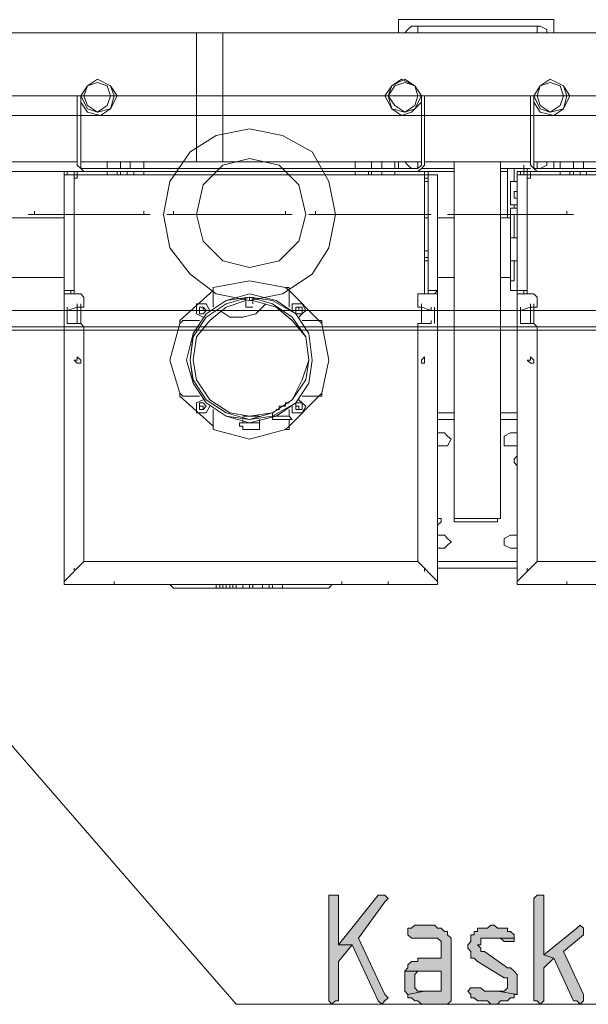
# Model space of a CAD drawing. Header units: inches. Extents: x 1504 to 12593, y -807 to 3183.
# Tile 47 of 256: x 3506 to 3578, y 369 to 495. Entities that reach past the tile are written whole.
import ezdxf

# ---------------------------------------------------------------- set-up
doc = ezdxf.new("R2010")
doc.units = ezdxf.units.IN
doc.header["$MEASUREMENT"] = 0
for name, color, linetype in [('at_Entity', 7, 'Continuous'), ('at_Rect', 7, 'Continuous'), ('at_Solid', 7, 'Continuous')]:
    doc.layers.add(name, color=color, linetype=linetype)

msp = doc.modelspace()

# ---------------------------------------------------------------- hatches: boundary and pattern name
at = {"layer": 'at_Solid', "lineweight": 15}
for points in [[(3545.74, 383.28), (3545.35, 383.28), (3545.35, 369.77), (3545.74, 369.34), (3546.18, 369.77), (3546.57, 369.77), (3546.57, 374.83), (3548.3, 376.95), (3546.57, 376.95), (3546.57, 383.28), (3546.18, 383.28)], [(3552.1, 383.28), (3551.65, 383.28), (3546.57, 376.95), (3548.3, 376.95), (3551.65, 369.77), (3552.1, 369.34), (3552.49, 369.77), (3552.93, 370.19), (3552.49, 370.61), (3549.14, 377.79), (3552.49, 382.44), (3552.93, 382.86), (3552.49, 383.28)], [(3572.35, 383.28), (3571.96, 383.28), (3571.51, 382.86), (3571.51, 369.77), (3571.96, 369.77), (3572.35, 369.34), (3572.79, 369.77), (3572.79, 373.99), (3574.08, 375.26), (3572.79, 375.68), (3572.79, 383.28)], [(3558.4, 379.48), (3556.34, 379.48), (3555.89, 379.06), (3555.44, 379.06), (3555.44, 378.21), (3555.89, 377.79), (3559.24, 377.79), (3559.68, 377.37), (3559.68, 375.26), (3556.73, 375.26), (3556.73, 374.83), (3555.89, 374.83), (3555.44, 374.41), (3555.44, 373.99), (3555.05, 373.57), (3559.68, 373.57), (3559.68, 371.03), (3557.56, 371.03), (3555.44, 370.61), (3555.44, 370.19), (3555.89, 370.19), (3556.34, 369.77), (3556.73, 369.77), (3557.17, 369.34), (3560.52, 369.34), (3560.97, 369.77), (3560.97, 376.52), (3560.97, 377.79), (3560.52, 378.21), (3560.52, 378.64), (3560.13, 378.64), (3559.68, 379.06), (3559.24, 379.06), (3558.85, 379.48)], [(3566.04, 379.48), (3565.6, 379.06), (3564.32, 379.06), (3564.32, 378.64), (3563.92, 378.64), (3563.92, 378.21), (3563.48, 378.21), (3563.48, 377.37), (3563.09, 376.95), (3563.09, 376.52), (3563.48, 376.1), (3563.48, 375.26), (3563.92, 375.26), (3564.32, 374.83), (3567.72, 372.72), (3568.16, 372.72), (3568.16, 371.88), (3568.16, 371.45), (3567.72, 371.03), (3566.88, 371.03), (3569.39, 370.61), (3569.39, 373.15), (3569, 373.57), (3568.55, 373.99), (3568.16, 373.99), (3565.21, 376.1), (3564.76, 376.1), (3564.76, 376.52), (3564.32, 376.95), (3564.76, 376.95), (3564.76, 377.79), (3569, 377.79), (3569, 378.21), (3568.55, 378.64), (3568.16, 378.64), (3568.16, 379.06), (3566.88, 379.06), (3566.44, 379.48)], [(3577.43, 379.48), (3577.03, 379.06), (3572.79, 375.68), (3574.08, 375.26), (3576.59, 369.77), (3577.03, 369.77), (3577.43, 369.34), (3577.87, 369.77), (3577.87, 370.61), (3575.31, 376.1), (3577.87, 378.21), (3577.87, 379.06)], [(3569, 377.79), (3566.04, 377.79), (3567.27, 377.79), (3567.72, 377.37), (3569, 377.37)], [(3555.05, 373.57), (3555.05, 372.3), (3555.05, 371.03), (3555.44, 370.61), (3557.56, 371.03), (3556.73, 371.03), (3556.34, 371.45), (3556.34, 373.15), (3556.73, 373.57), (3559.68, 373.57)], [(3563.92, 371.45), (3563.48, 371.45), (3563.09, 371.03), (3563.48, 370.61), (3563.48, 370.19), (3563.92, 370.19), (3564.32, 369.77), (3565.6, 369.77), (3566.04, 369.34), (3566.88, 369.34), (3567.27, 369.77), (3568.16, 369.77), (3568.55, 370.19), (3569, 370.19), (3569, 370.61), (3569.39, 370.61), (3566.88, 371.03), (3565.21, 371.03), (3564.76, 371.45), (3564.32, 371.45)]]:
    msp.add_hatch(color=7, dxfattribs=at).paths.add_polyline_path(points)

# ---------------------------------------------------------------- linework, layer by layer
at = {"layer": 'at_Entity', "color": 7, "lineweight": 15}
for p, q in [((3554.22, 495.22), (3554.22, 493.53)), ((3574.08, 495.22), (3554.22, 495.22)), ((3574.08, 493.53), (3574.08, 495.22)), ((3427.08, 493.53), (3528.44, 493.53)), ((3528.44, 492.26), (3528.44, 493.53)), ((3528.44, 493.53), (3531.79, 493.53)), ((3531.79, 493.53), (3586.3, 493.53)), ((3531.79, 493.53), (3531.79, 492.26)), ((3555.05, 493.53), (3555.44, 493.95)), ((3555.44, 493.95), (3555.89, 494.37)), ((3557.56, 494.37), (3555.89, 494.37)), ((3571.96, 494.37), (3556.73, 494.37)), ((3556.73, 494.37), (3556.73, 493.53)), ((3570.67, 494.37), (3571.12, 494.37)), ((3572.35, 494.37), (3571.12, 494.37)), ((3571.96, 493.53), (3571.96, 494.37)), ((3572.35, 494.37), (3573.19, 493.95)), ((3573.19, 493.95), (3573.19, 493.53)), ((3528.44, 477.06), (3528.44, 492.26)), ((3531.79, 478.74), (3531.79, 492.26)), ((3514.5, 486.77), (3515.78, 487.61)), ((3514.5, 486.77), (3515.78, 487.61)), ((3514.5, 486.77), (3515.78, 487.19)), ((3515.78, 487.61), (3517.45, 486.77)), ((3515.78, 487.61), (3517.45, 486.77)), ((3515.78, 487.19), (3517.01, 486.77)), ((3553.38, 486.77), (3554.61, 487.61)), ((3553.38, 486.77), (3555.05, 487.61)), ((3553.77, 486.77), (3555.05, 487.19)), ((3554.61, 487.61), (3556.34, 486.77)), ((3555.05, 487.61), (3556.34, 486.77)), ((3555.05, 487.19), (3556.34, 486.77)), ((3572.35, 486.77), (3573.63, 487.61)), ((3572.35, 486.77), (3573.63, 487.61)), ((3572.35, 486.77), (3573.63, 487.19)), ((3573.63, 487.61), (3575.31, 486.77)), ((3573.63, 487.61), (3575.31, 486.77)), ((3573.63, 487.19), (3574.91, 486.77)), ((3513.66, 485.5), (3514.5, 486.77)), ((3513.66, 485.5), (3514.5, 486.77)), ((3514.05, 485.5), (3514.5, 486.77)), ((3517.01, 486.77), (3517.45, 485.5)), ((3517.45, 486.77), (3518.29, 485.5)), ((3517.45, 486.77), (3517.9, 485.5)), ((3552.49, 485.5), (3553.38, 486.77)), ((3552.93, 485.5), (3553.77, 486.77)), ((3552.93, 485.5), (3553.38, 486.77)), ((3556.34, 486.77), (3557.17, 485.5)), ((3556.34, 486.77), (3556.73, 485.5)), ((3556.34, 486.77), (3557.17, 485.5)), ((3571.51, 485.5), (3572.35, 486.77)), ((3571.51, 485.5), (3572.35, 486.77)), ((3571.96, 485.5), (3572.35, 486.77)), ((3574.91, 486.77), (3575.31, 485.5)), ((3575.31, 486.77), (3576.14, 485.5)), ((3575.31, 486.77), (3575.75, 485.5)), ((3513.21, 485.5), (3499.71, 485.5)), ((3513.21, 485.5), (3499.71, 485.5)), ((3513.66, 485.5), (3513.21, 485.5)), ((3513.21, 485.5), (3513.21, 476.63)), ((3513.66, 476.63), (3513.66, 485.5)), ((3514.5, 483.81), (3513.66, 485.5)), ((3514.5, 483.39), (3513.66, 484.66)), ((3514.5, 484.24), (3514.05, 485.5)), ((3517.45, 485.5), (3517.01, 484.24)), ((3518.29, 485.5), (3517.45, 483.81)), ((3517.9, 485.5), (3517.45, 483.81)), ((3528.44, 485.5), (3518.29, 485.5)), ((3528.44, 485.5), (3518.29, 485.5)), ((3552.49, 485.5), (3531.79, 485.5)), ((3552.49, 485.5), (3531.79, 485.5)), ((3553.38, 483.81), (3552.49, 485.5)), ((3553.77, 484.24), (3552.93, 485.5)), ((3553.38, 483.81), (3552.93, 485.5)), ((3557.17, 484.66), (3555.89, 483.39)), ((3556.73, 485.5), (3556.34, 484.24)), ((3557.17, 485.5), (3556.34, 483.81)), ((3557.17, 476.63), (3557.17, 485.5)), ((3557.17, 485.5), (3557.56, 485.5)), ((3571.12, 485.5), (3557.56, 485.5)), ((3571.12, 485.5), (3557.56, 485.5)), ((3557.56, 485.5), (3557.56, 476.63)), ((3571.51, 485.5), (3571.12, 485.5)), ((3571.12, 485.5), (3571.12, 476.63)), ((3571.51, 476.63), (3571.51, 485.5)), ((3572.35, 483.81), (3571.51, 485.5)), ((3572.35, 483.39), (3571.51, 484.66)), ((3572.35, 484.24), (3571.96, 485.5)), ((3575.31, 485.5), (3574.91, 484.24)), ((3576.14, 485.5), (3575.31, 483.81)), ((3575.75, 485.5), (3575.31, 483.81)), ((3586.3, 485.5), (3576.14, 485.5)), ((3586.3, 485.5), (3576.14, 485.5)), ((3515.78, 483.39), (3514.5, 484.24)), ((3515.78, 483.39), (3514.5, 483.81)), ((3516.17, 482.96), (3514.5, 483.39)), ((3517.01, 484.24), (3515.78, 483.39)), ((3517.45, 483.81), (3515.78, 483.39)), ((3517.45, 483.81), (3516.17, 482.96)), ((3554.61, 482.96), (3553.38, 483.81)), ((3555.05, 483.39), (3553.38, 483.81)), ((3555.05, 483.39), (3553.77, 484.24)), ((3555.89, 483.39), (3554.61, 482.96)), ((3556.34, 484.24), (3555.05, 483.39)), ((3556.34, 483.81), (3555.05, 483.39)), ((3573.63, 483.39), (3572.35, 484.24)), ((3573.63, 483.39), (3572.35, 483.81)), ((3574.08, 482.96), (3572.35, 483.39)), ((3574.91, 484.24), (3573.63, 483.39)), ((3575.31, 483.81), (3573.63, 483.39)), ((3575.31, 483.81), (3574.08, 482.96)), ((3531.79, 478.74), (3531.79, 477.06)), ((3513.21, 477.06), (3499.71, 477.06)), ((3513.66, 476.21), (3513.21, 476.63)), ((3528.44, 477.06), (3513.66, 477.06)), ((3513.66, 476.21), (3513.66, 476.63)), ((3514.05, 476.21), (3513.66, 476.21)), ((3514.05, 475.79), (3513.66, 476.21)), ((3556.73, 476.21), (3514.05, 476.21)), ((3517.01, 477.06), (3517.01, 476.21)), ((3518.74, 476.21), (3518.74, 477.06)), ((3519.96, 476.21), (3519.96, 477.06)), ((3521.69, 477.06), (3521.69, 476.21)), ((3531.79, 477.06), (3528.44, 477.06)), ((3557.17, 477.06), (3531.79, 477.06)), ((3548.69, 477.06), (3548.69, 476.21)), ((3550.81, 476.21), (3550.81, 477.06)), ((3552.1, 476.21), (3552.1, 477.06)), ((3553.77, 477.06), (3553.77, 476.21)), ((3554.22, 477.06), (3554.22, 476.21)), ((3555.44, 476.63), (3555.05, 477.06)), ((3555.89, 476.21), (3555.44, 476.63)), ((3555.89, 476.21), (3556.73, 476.21)), ((3556.73, 477.06), (3556.73, 476.21)), ((3557.17, 476.63), (3556.73, 476.21)), ((3557.17, 476.21), (3556.73, 475.79)), ((3557.56, 476.63), (3557.17, 476.21)), ((3557.17, 476.21), (3561.36, 476.21)), ((3557.17, 476.21), (3557.56, 476.21)), ((3571.12, 477.06), (3557.56, 477.06)), ((3561.36, 477.06), (3561.36, 431.43)), ((3567.27, 477.06), (3567.27, 431.43)), ((3567.27, 476.21), (3571.12, 476.21)), ((3568.16, 476.21), (3568.16, 475.79)), ((3568.16, 475.79), (3568.16, 476.21)), ((3568.16, 475.79), (3568.16, 476.21)), ((3568.16, 475.79), (3568.16, 476.21)), ((3568.16, 475.79), (3568.16, 476.21)), ((3568.16, 475.79), (3568.16, 476.21)), ((3568.16, 475.79), (3568.16, 476.21)), ((3568.16, 469.87), (3568.16, 476.21)), ((3569, 474.52), (3569, 476.21)), ((3570.23, 476.21), (3570.23, 476.63)), ((3570.23, 475.37), (3570.23, 476.21)), ((3570.67, 474.52), (3570.67, 476.21)), ((3570.67, 476.21), (3571.12, 476.21)), ((3571.51, 476.21), (3571.12, 476.63)), ((3586.3, 477.06), (3571.51, 477.06)), ((3571.51, 476.21), (3571.51, 476.63)), ((3571.51, 476.21), (3571.96, 476.21)), ((3571.96, 476.21), (3571.51, 476.21)), ((3571.96, 475.79), (3571.51, 476.21)), ((3571.96, 476.21), (3571.96, 477.06)), ((3571.96, 476.21), (3572.35, 476.21)), ((3614.58, 476.21), (3571.96, 476.21)), ((3573.19, 476.63), (3572.35, 476.21)), ((3573.19, 477.06), (3573.19, 476.63)), ((3574.08, 476.21), (3574.08, 477.06)), ((3574.91, 477.06), (3574.91, 476.21)), ((3576.59, 476.21), (3576.59, 477.06)), ((3577.87, 476.21), (3577.87, 477.06)), ((3511.93, 475.79), (3500.1, 475.79)), ((3513.66, 475.79), (3511.54, 475.79)), ((3511.54, 475.79), (3511.54, 475.37)), ((3511.93, 475.79), (3511.54, 475.79)), ((3511.54, 475.37), (3511.54, 475.79)), ((3511.54, 475.37), (3512.82, 475.37)), ((3511.54, 474.94), (3511.54, 475.37)), ((3511.54, 475.37), (3511.54, 474.94)), ((3511.54, 474.94), (3511.54, 475.37)), ((3511.54, 474.94), (3511.54, 475.37)), ((3511.54, 475.37), (3513.21, 475.37)), ((3511.54, 460.58), (3511.54, 474.94)), ((3511.93, 475.37), (3511.93, 475.79)), ((3511.93, 475.79), (3558.01, 475.79)), ((3512.82, 475.79), (3512.82, 474.94)), ((3512.82, 475.37), (3512.82, 460.58)), ((3512.82, 475.37), (3516.62, 475.37)), ((3512.82, 474.94), (3512.82, 475.37)), ((3513.21, 475.37), (3512.82, 475.37)), ((3512.82, 475.37), (3512.82, 474.94)), ((3512.82, 474.94), (3512.82, 475.37)), ((3512.82, 460.16), (3512.82, 474.94)), ((3512.82, 474.94), (3513.21, 474.94)), ((3513.21, 475.79), (3513.21, 475.37)), ((3513.21, 474.94), (3513.21, 475.37)), ((3513.21, 475.37), (3557.56, 475.37)), ((3513.21, 474.94), (3513.21, 475.37)), ((3556.73, 475.79), (3514.05, 475.79)), ((3517.01, 475.79), (3517.01, 475.37)), ((3518.29, 475.37), (3518.29, 475.79)), ((3518.74, 475.37), (3518.74, 475.79)), ((3519.57, 475.37), (3519.57, 475.79)), ((3520.41, 475.37), (3520.41, 475.79)), ((3521.69, 475.79), (3521.69, 475.37)), ((3548.69, 475.79), (3548.69, 475.37)), ((3550.42, 475.37), (3550.42, 475.79)), ((3550.81, 475.37), (3550.81, 475.79)), ((3552.1, 475.37), (3552.1, 475.79)), ((3552.1, 475.79), (3552.1, 475.37)), ((3553.77, 475.79), (3553.77, 475.37)), ((3554.22, 475.37), (3555.44, 475.37)), ((3557.56, 475.37), (3555.44, 475.37)), ((3558.01, 475.79), (3557.17, 475.79)), ((3557.56, 475.37), (3557.56, 475.79)), ((3557.56, 475.37), (3557.56, 475.79)), ((3557.56, 475.37), (3557.56, 475.79)), ((3557.56, 475.37), (3557.56, 475.79)), ((3557.56, 475.37), (3557.56, 475.79)), ((3557.56, 475.37), (3557.56, 475.79)), ((3557.56, 474.94), (3557.56, 475.79)), ((3557.56, 475.37), (3557.56, 474.94)), ((3557.56, 475.37), (3558.01, 475.37)), ((3558.01, 475.37), (3557.56, 475.37)), ((3557.56, 474.94), (3557.56, 475.37)), ((3557.56, 474.94), (3557.56, 475.37)), ((3557.56, 474.94), (3557.56, 475.37)), ((3557.56, 474.94), (3557.56, 475.37)), ((3557.56, 475.37), (3557.56, 474.94)), ((3557.56, 474.94), (3557.56, 475.37)), ((3557.56, 474.94), (3558.01, 474.94)), ((3557.56, 474.94), (3557.56, 474.52)), ((3557.56, 474.94), (3557.56, 460.16)), ((3557.56, 473.25), (3557.56, 474.94)), ((3561.36, 475.79), (3558.01, 475.79)), ((3558.01, 475.37), (3558.01, 475.79)), ((3558.01, 475.37), (3558.01, 475.79)), ((3558.01, 475.37), (3558.01, 475.79)), ((3558.01, 475.37), (3558.01, 460.58)), ((3558.01, 475.37), (3559.24, 475.37)), ((3558.01, 475.37), (3559.24, 475.37)), ((3559.24, 475.37), (3559.24, 474.94)), ((3559.24, 475.37), (3559.24, 474.94)), ((3559.24, 475.37), (3559.24, 474.94)), ((3559.24, 474.94), (3559.24, 460.58)), ((3568.16, 475.79), (3567.27, 475.79)), ((3568.16, 469.87), (3568.16, 475.79)), ((3571.51, 475.79), (3569.39, 475.79)), ((3569.39, 475.79), (3569.39, 475.37)), ((3569.84, 475.79), (3569.39, 475.79)), ((3569.39, 475.37), (3569.39, 475.79)), ((3569.39, 475.37), (3570.67, 475.37)), ((3569.39, 474.94), (3569.39, 475.37)), ((3569.39, 475.37), (3569.39, 474.94)), ((3569.39, 474.94), (3569.39, 475.37)), ((3569.39, 474.94), (3569.39, 475.37)), ((3569.39, 475.37), (3571.12, 475.37)), ((3569.39, 460.58), (3569.39, 474.94)), ((3569.84, 475.37), (3569.84, 475.79)), ((3569.84, 475.79), (3615.86, 475.79)), ((3570.67, 474.52), (3570.67, 475.79)), ((3570.67, 475.79), (3570.67, 474.94)), ((3570.67, 475.37), (3570.67, 460.58)), ((3570.67, 475.37), (3574.47, 475.37)), ((3570.67, 474.94), (3570.67, 475.37)), ((3571.12, 475.37), (3570.67, 475.37)), ((3570.67, 475.37), (3570.67, 474.94)), ((3570.67, 474.94), (3570.67, 475.37)), ((3570.67, 460.16), (3570.67, 474.94)), ((3570.67, 474.94), (3571.12, 474.94)), ((3570.67, 474.52), (3570.67, 474.94)), ((3571.12, 475.79), (3571.12, 475.37)), ((3571.12, 474.94), (3571.12, 475.37)), ((3571.12, 475.37), (3615.47, 475.37)), ((3571.12, 474.94), (3571.12, 475.37)), ((3614.58, 475.79), (3571.96, 475.79)), ((3574.91, 475.79), (3574.91, 475.37)), ((3576.14, 475.37), (3576.14, 475.79)), ((3576.59, 475.37), (3576.59, 475.79)), ((3577.43, 475.37), (3577.43, 475.79)), ((3578.26, 475.37), (3578.26, 475.79)), ((3557.56, 474.52), (3558.01, 474.52)), ((3557.56, 474.52), (3558.01, 474.52)), ((3557.56, 473.68), (3557.56, 474.1)), ((3557.56, 473.25), (3557.56, 473.68)), ((3568.55, 471.56), (3568.55, 474.52)), ((3568.55, 474.52), (3569.39, 474.52)), ((3569.39, 473.25), (3569, 473.25)), ((3569, 473.25), (3569, 472.41)), ((3569, 472.41), (3569.39, 472.41)), ((3569.39, 471.56), (3568.55, 471.56)), ((3568.55, 471.14), (3569.39, 471.14)), ((3568.55, 470.3), (3568.55, 471.14)), ((3569, 471.14), (3569, 471.56)), ((3570.67, 471.56), (3570.67, 471.99)), ((3570.67, 470.3), (3570.67, 471.56)), ((3570.67, 470.3), (3570.67, 471.56)), ((3570.67, 471.14), (3570.67, 471.56)), ((3570.67, 471.14), (3570.67, 470.3)), ((3511.54, 469.87), (3501.39, 469.87)), ((3511.54, 469.87), (3501.39, 469.87)), ((3506.91, 470.3), (3518.74, 470.3)), ((3507.75, 470.3), (3507.75, 470.72)), ((3510.7, 470.3), (3522.53, 470.3)), ((3512.82, 469.87), (3512.82, 470.3)), ((3512.82, 469.87), (3512.82, 470.3)), ((3521.69, 470.3), (3521.69, 470.72)), ((3524.65, 470.3), (3536.87, 470.3)), ((3525.49, 470.3), (3525.49, 470.72)), ((3528.44, 470.3), (3540.66, 470.3)), ((3539.82, 470.3), (3539.82, 470.72)), ((3542.78, 470.3), (3554.61, 470.3)), ((3543.62, 470.3), (3543.62, 470.72)), ((3546.57, 470.3), (3558.4, 470.3)), ((3557.56, 470.3), (3557.56, 470.72)), ((3558.01, 469.87), (3557.56, 469.87)), ((3558.01, 469.87), (3557.56, 469.87)), ((3561.36, 469.87), (3559.24, 469.87)), ((3561.36, 469.87), (3559.24, 469.87)), ((3560.52, 470.3), (3572.79, 470.3)), ((3561.36, 470.3), (3561.36, 470.72)), ((3564.32, 470.3), (3576.59, 470.3)), ((3568.55, 469.87), (3567.27, 469.87)), ((3568.16, 469.87), (3567.27, 469.87)), ((3568.16, 469.87), (3568.16, 470.3)), ((3568.16, 469.87), (3568.16, 470.3)), ((3568.16, 469.87), (3568.16, 470.3)), ((3568.16, 469.87), (3568.16, 470.3)), ((3568.16, 469.87), (3568.16, 470.3)), ((3568.16, 469.87), (3568.16, 470.3)), ((3568.55, 469.87), (3568.55, 470.3)), ((3568.55, 469.87), (3568.55, 470.3)), ((3568.55, 470.3), (3569, 470.3)), ((3568.55, 469.45), (3568.55, 469.87)), ((3568.55, 461.85), (3568.55, 469.87)), ((3569, 470.3), (3569, 469.87)), ((3569, 469.87), (3569, 467.34)), ((3575.75, 470.3), (3575.75, 470.72)), ((3568.55, 467.34), (3568.55, 464.38)), ((3569.39, 467.34), (3568.55, 467.34)), ((3570.67, 467.34), (3570.67, 467.76)), ((3512.82, 465.65), (3512.82, 466.07)), ((3512.82, 465.65), (3512.82, 466.07)), ((3569.39, 465.65), (3569.39, 466.07)), ((3570.67, 465.65), (3570.67, 466.07)), ((3570.67, 465.65), (3570.67, 466.07)), ((3512.82, 464.81), (3512.82, 465.22)), ((3512.82, 464.38), (3512.82, 464.81)), ((3558.01, 465.65), (3557.56, 465.65)), ((3557.56, 465.65), (3558.01, 465.65)), ((3558.01, 464.81), (3557.56, 464.81)), ((3559.24, 464.38), (3559.24, 464.81)), ((3570.67, 464.81), (3570.67, 465.22)), ((3570.67, 464.38), (3570.67, 464.81)), ((3557.56, 464.38), (3558.01, 464.38)), ((3559.24, 457.2), (3559.24, 464.38)), ((3568.55, 464.38), (3569.39, 464.38)), ((3569, 464.38), (3569, 461.85)), ((3511.54, 462.27), (3501.39, 462.27)), ((3561.36, 462.27), (3559.24, 462.27)), ((3568.55, 462.27), (3567.27, 462.27)), ((3568.55, 462.27), (3568.55, 462.69)), ((3568.55, 461.85), (3568.55, 462.27)), ((3568.55, 461.85), (3568.55, 462.27)), ((3569, 461.85), (3569, 462.27)), ((3511.54, 460.58), (3511.54, 461)), ((3511.54, 460.58), (3511.54, 461)), ((3511.54, 460.58), (3511.54, 461)), ((3530.56, 461), (3535.19, 461.85)), ((3530.56, 460.58), (3530.56, 461)), ((3530.56, 461), (3530.56, 460.58)), ((3535.19, 461.85), (3539.82, 461)), ((3539.82, 461), (3540.27, 460.58)), ((3540.27, 461), (3539.82, 461)), ((3540.27, 460.58), (3540.27, 461)), ((3568.55, 460.58), (3568.55, 461.85)), ((3569, 461.85), (3568.55, 461.85)), ((3569.39, 460.58), (3569.39, 461)), ((3569.39, 460.58), (3569.39, 461)), ((3569.39, 460.58), (3569.39, 461)), ((3511.54, 460.16), (3511.54, 460.58)), ((3512.82, 460.58), (3511.54, 460.58)), ((3511.54, 460.58), (3511.54, 460.16)), ((3511.54, 460.58), (3511.54, 460.16)), ((3512.38, 460.16), (3511.54, 460.16)), ((3513.66, 460.16), (3511.54, 460.16)), ((3511.54, 423.41), (3511.54, 460.16)), ((3511.54, 460.16), (3511.54, 423.83)), ((3512.38, 460.16), (3511.54, 460.16)), ((3512.38, 460.58), (3512.38, 460.16)), ((3512.38, 460.16), (3512.38, 460.58)), ((3512.38, 460.58), (3512.82, 460.58)), ((3512.38, 460.16), (3512.82, 460.16)), ((3512.82, 460.16), (3512.82, 460.58)), ((3512.82, 460.58), (3512.82, 460.16)), ((3514.05, 459.74), (3513.66, 460.16)), ((3514.05, 458.47), (3514.05, 459.74)), ((3530.56, 460.58), (3526.32, 456.78)), ((3530.56, 460.58), (3530.56, 458.47)), ((3532.24, 459.32), (3535.19, 460.16)), ((3532.24, 458.89), (3535.19, 459.74)), ((3532.24, 459.32), (3535.19, 459.74)), ((3534.75, 459.32), (3534.75, 459.74)), ((3534.75, 459.32), (3534.75, 459.74)), ((3535.19, 460.16), (3538.6, 459.32)), ((3535.19, 459.32), (3535.19, 459.74)), ((3535.19, 459.74), (3538.15, 458.89)), ((3535.19, 459.74), (3538.15, 459.32)), ((3535.64, 459.32), (3535.64, 459.74)), ((3535.64, 459.32), (3535.64, 459.74)), ((3540.27, 460.58), (3540.27, 458.47)), ((3544.06, 456.78), (3540.27, 460.58)), ((3556.73, 460.16), (3556.73, 458.47)), ((3556.73, 460.16), (3559.24, 460.16)), ((3558.01, 460.16), (3558.01, 460.58)), ((3558.01, 460.58), (3558.85, 460.58)), ((3558.01, 460.16), (3558.01, 460.58)), ((3558.01, 460.16), (3558.01, 460.58)), ((3558.01, 460.16), (3559.24, 460.16)), ((3558.85, 460.16), (3558.01, 460.16)), ((3558.85, 460.58), (3559.24, 460.58)), ((3559.24, 460.58), (3558.85, 460.16)), ((3559.24, 460.16), (3559.24, 460.58)), ((3559.24, 460.16), (3559.24, 460.58)), ((3559.24, 460.16), (3559.24, 460.58)), ((3559.24, 460.16), (3559.24, 423.41)), ((3569.39, 460.58), (3568.55, 460.58)), ((3569.39, 460.16), (3569.39, 460.58)), ((3570.67, 460.58), (3569.39, 460.58)), ((3569.39, 460.58), (3569.39, 460.16)), ((3569.39, 460.58), (3569.39, 460.16)), ((3570.23, 460.16), (3569.39, 460.16)), ((3571.51, 460.16), (3569.39, 460.16)), ((3569.39, 423.41), (3569.39, 460.16)), ((3569.39, 460.16), (3569.39, 423.83)), ((3570.23, 460.16), (3569.39, 460.16)), ((3570.23, 460.58), (3570.23, 460.16)), ((3570.23, 460.16), (3570.23, 460.58)), ((3570.23, 460.58), (3570.67, 460.58)), ((3570.23, 460.16), (3570.67, 460.16)), ((3570.67, 460.16), (3570.67, 460.58)), ((3570.67, 460.58), (3570.67, 460.16)), ((3571.96, 459.74), (3571.51, 460.16)), ((3571.96, 458.47), (3571.96, 459.74)), ((3511.93, 458.04), (3511.93, 458.47)), ((3513.21, 458.47), (3511.93, 458.04)), ((3511.93, 458.04), (3511.93, 458.47)), ((3511.93, 458.04), (3511.93, 458.47)), ((3513.21, 458.47), (3513.21, 458.89)), ((3513.21, 458.47), (3513.21, 458.89)), ((3513.21, 458.47), (3513.21, 458.89)), ((3513.21, 456.36), (3513.21, 458.47)), ((3513.66, 458.47), (3513.21, 458.47)), ((3513.21, 458.47), (3514.05, 458.47)), ((3513.66, 458.47), (3513.66, 458.89)), ((3513.66, 458.04), (3513.66, 458.47)), ((3513.66, 458.04), (3513.66, 458.47)), ((3513.66, 458.04), (3513.66, 458.47)), ((3528.44, 457.63), (3528.44, 458.89)), ((3528.44, 458.89), (3529.67, 458.89)), ((3528.83, 458.04), (3528.83, 458.47)), ((3528.83, 458.47), (3529.28, 458.47)), ((3529.28, 458.47), (3529.67, 458.04)), ((3529.28, 458.04), (3529.28, 458.47)), ((3529.28, 458.04), (3529.28, 458.47)), ((3529.28, 458.04), (3529.28, 458.47)), ((3529.67, 457.63), (3532.24, 459.32)), ((3529.67, 457.63), (3532.24, 459.32)), ((3529.67, 458.89), (3530.12, 458.04)), ((3529.67, 457.2), (3532.24, 458.89)), ((3530.12, 456.78), (3532.24, 458.47)), ((3532.24, 458.47), (3534.75, 459.32)), ((3534.75, 458.89), (3534.75, 459.32)), ((3534.75, 458.47), (3534.75, 458.89)), ((3534.75, 458.47), (3535.64, 458.47)), ((3535.64, 459.32), (3535.19, 459.32)), ((3535.64, 459.32), (3535.19, 459.32)), ((3535.64, 459.32), (3538.6, 458.47)), ((3535.64, 458.89), (3535.64, 459.32)), ((3535.64, 458.89), (3535.64, 459.32)), ((3537.31, 458.89), (3536.03, 457.63)), ((3538.15, 459.32), (3541.11, 457.63)), ((3538.15, 458.89), (3540.66, 457.2)), ((3538.6, 459.32), (3541.11, 457.63)), ((3538.6, 458.47), (3540.66, 456.78)), ((3540.66, 458.04), (3540.66, 458.89)), ((3540.66, 458.89), (3541.94, 458.89)), ((3541.11, 458.04), (3541.11, 458.47)), ((3541.11, 458.47), (3541.94, 458.47)), ((3541.5, 458.04), (3541.5, 458.47)), ((3541.5, 458.04), (3541.5, 458.47)), ((3541.5, 458.04), (3541.5, 458.47)), ((3541.94, 458.89), (3542.39, 458.04)), ((3541.94, 458.47), (3541.94, 457.63)), ((3556.73, 458.47), (3557.17, 458.47)), ((3557.17, 458.47), (3557.17, 458.89)), ((3557.17, 458.47), (3557.17, 458.89)), ((3557.17, 458.47), (3557.17, 458.89)), ((3557.17, 458.47), (3557.17, 458.89)), ((3557.17, 458.47), (3557.17, 456.36)), ((3557.17, 458.04), (3557.17, 458.47)), ((3557.17, 458.47), (3558.4, 458.04)), ((3558.4, 458.04), (3558.4, 458.47)), ((3558.4, 458.04), (3558.4, 458.47)), ((3558.85, 458.04), (3558.85, 458.47)), ((3569.84, 458.04), (3569.84, 458.47)), ((3571.12, 458.47), (3569.84, 458.04)), ((3569.84, 458.04), (3569.84, 458.47)), ((3569.84, 458.04), (3569.84, 458.47)), ((3571.12, 458.47), (3571.12, 458.89)), ((3571.12, 458.47), (3571.12, 458.89)), ((3571.12, 458.47), (3571.12, 458.89)), ((3571.12, 456.36), (3571.12, 458.47)), ((3571.51, 458.47), (3571.12, 458.47)), ((3571.12, 458.47), (3571.96, 458.47)), ((3571.51, 458.47), (3571.51, 458.89)), ((3571.51, 458.04), (3571.51, 458.47)), ((3571.51, 458.04), (3571.51, 458.47)), ((3571.51, 458.04), (3571.51, 458.47)), ((3511.93, 457.63), (3511.93, 458.04)), ((3511.93, 458.04), (3511.93, 457.63)), ((3511.93, 456.78), (3511.93, 457.63)), ((3511.93, 456.78), (3511.93, 457.2)), ((3513.66, 456.36), (3513.66, 458.04)), ((3513.66, 458.04), (3513.66, 456.36)), ((3528, 455.09), (3529.67, 457.63)), ((3528, 455.09), (3529.67, 457.63)), ((3528, 454.66), (3529.67, 457.2)), ((3529.28, 457.2), (3528.44, 457.63)), ((3528.83, 457.63), (3528.83, 458.04)), ((3529.28, 458.04), (3528.83, 458.04)), ((3529.28, 458.04), (3528.83, 458.04)), ((3529.28, 457.63), (3528.83, 457.63)), ((3529.67, 458.04), (3529.28, 457.63)), ((3532.68, 457.2), (3531.4, 458.04)), ((3534.36, 457.2), (3532.68, 457.2)), ((3536.03, 457.63), (3534.36, 457.2)), ((3540.66, 457.2), (3542.39, 454.66)), ((3541.11, 457.63), (3541.11, 458.04)), ((3541.5, 458.04), (3541.11, 458.04)), ((3541.5, 458.04), (3541.11, 458.04)), ((3541.94, 457.63), (3541.11, 457.63)), ((3541.11, 457.63), (3542.78, 455.09)), ((3541.11, 457.63), (3542.78, 455.09)), ((3541.94, 457.63), (3541.5, 457.2)), ((3542.39, 458.04), (3541.94, 457.63)), ((3557.17, 458.04), (3557.17, 456.36)), ((3557.17, 456.36), (3557.17, 458.04)), ((3558.85, 458.04), (3558.85, 457.63)), ((3558.85, 457.63), (3558.85, 458.04)), ((3558.85, 457.63), (3558.85, 458.04)), ((3558.85, 457.63), (3558.85, 456.78)), ((3559.24, 457.2), (3559.24, 456.78)), ((3569.84, 457.63), (3569.84, 458.04)), ((3569.84, 458.04), (3569.84, 457.63)), ((3569.84, 456.78), (3569.84, 457.63)), ((3569.84, 456.78), (3569.84, 457.2)), ((3571.51, 456.36), (3571.51, 458.04)), ((3571.51, 458.04), (3571.51, 456.36)), ((3900.14, 455.94), (3337.93, 455.94)), ((3511.93, 456.36), (3511.93, 456.78)), ((3511.93, 456.78), (3511.93, 456.36)), ((3511.93, 456.36), (3511.93, 456.78)), ((3511.93, 456.36), (3511.93, 456.78)), ((3513.21, 456.36), (3511.93, 456.36)), ((3513.21, 456.36), (3513.21, 456.78)), ((3513.21, 456.36), (3513.21, 456.78)), ((3513.21, 456.36), (3513.21, 456.78)), ((3513.21, 456.36), (3513.21, 456.78)), ((3513.66, 456.36), (3513.21, 456.36)), ((3513.66, 456.36), (3513.21, 456.36)), ((3513.66, 456.36), (3513.66, 456.78)), ((3513.66, 456.36), (3513.66, 456.78)), ((3513.66, 456.36), (3513.66, 456.78)), ((3514.05, 455.94), (3513.66, 456.36)), ((3514.05, 425.94), (3514.05, 455.94)), ((3526.32, 456.36), (3525.04, 451.71)), ((3526.71, 456.78), (3526.32, 456.36)), ((3526.32, 456.78), (3526.32, 456.36)), ((3528.83, 456.78), (3526.71, 456.78)), ((3528.44, 454.66), (3530.12, 456.78)), ((3540.66, 456.78), (3542.39, 454.66)), ((3544.06, 456.78), (3541.94, 456.78)), ((3544.06, 456.78), (3544.45, 456.36)), ((3544.45, 456.78), (3544.06, 456.78)), ((3544.45, 456.36), (3544.45, 456.78)), ((3544.45, 456.36), (3545.35, 451.71)), ((3557.17, 456.36), (3556.73, 456.36)), ((3556.73, 456.36), (3556.73, 425.94)), ((3557.17, 456.36), (3557.17, 456.78)), ((3557.17, 456.36), (3557.17, 456.78)), ((3557.17, 456.36), (3557.17, 456.78)), ((3557.17, 456.36), (3557.17, 456.78)), ((3557.17, 456.36), (3558.4, 456.36)), ((3558.4, 456.36), (3558.4, 456.78)), ((3558.85, 456.78), (3558.85, 456.36)), ((3558.85, 456.36), (3558.85, 456.78)), ((3558.85, 456.36), (3558.85, 456.78)), ((3558.85, 456.36), (3558.85, 456.78)), ((3569.84, 456.36), (3569.84, 456.78)), ((3569.84, 456.78), (3569.84, 456.36)), ((3569.84, 456.36), (3569.84, 456.78)), ((3569.84, 456.36), (3569.84, 456.78)), ((3571.12, 456.36), (3569.84, 456.36)), ((3571.12, 456.36), (3571.12, 456.78)), ((3571.12, 456.36), (3571.12, 456.78)), ((3571.12, 456.36), (3571.12, 456.78)), ((3571.12, 456.36), (3571.12, 456.78)), ((3571.51, 456.36), (3571.12, 456.36)), ((3571.51, 456.36), (3571.12, 456.36)), ((3571.51, 456.36), (3571.51, 456.78)), ((3571.51, 456.36), (3571.51, 456.78)), ((3571.51, 456.36), (3571.51, 456.78)), ((3571.96, 455.94), (3571.51, 456.36)), ((3571.96, 425.94), (3571.96, 455.94)), ((3527.16, 451.71), (3528, 455.09)), ((3527.61, 451.71), (3528, 455.09)), ((3527.61, 451.71), (3528, 454.66)), ((3528, 451.71), (3528.44, 454.66)), ((3542.39, 454.66), (3542.78, 451.71)), ((3542.39, 454.66), (3542.78, 451.71)), ((3542.78, 455.09), (3543.23, 451.71)), ((3542.78, 455.09), (3543.23, 451.71)), ((3513.21, 451.71), (3513.21, 452.13)), ((3513.21, 452.13), (3513.66, 451.71)), ((3557.17, 451.71), (3557.56, 452.13)), ((3557.56, 452.13), (3557.56, 451.29)), ((3571.12, 451.71), (3571.12, 452.13)), ((3571.12, 452.13), (3571.51, 451.71)), ((3512.82, 451.71), (3513.21, 451.71)), ((3513.21, 451.29), (3512.82, 451.71)), ((3513.66, 451.29), (3513.21, 451.29)), ((3513.66, 451.71), (3513.66, 451.29)), ((3525.04, 451.71), (3526.32, 447.48)), ((3528, 448.76), (3527.16, 451.71)), ((3528, 449.17), (3527.61, 451.71)), ((3528, 448.76), (3527.61, 451.71)), ((3528.44, 449.17), (3528, 451.71)), ((3542.78, 451.71), (3541.94, 449.17)), ((3542.78, 451.71), (3542.39, 449.17)), ((3543.23, 451.71), (3542.78, 448.76)), ((3543.23, 451.71), (3542.78, 448.76)), ((3545.35, 451.71), (3544.45, 447.48)), ((3557.17, 451.29), (3557.17, 451.71)), ((3557.56, 451.29), (3557.17, 451.29)), ((3570.67, 451.71), (3571.12, 451.71)), ((3571.12, 451.29), (3570.67, 451.71)), ((3571.51, 451.29), (3571.12, 451.29)), ((3571.51, 451.71), (3571.51, 451.29)), ((3529.67, 446.64), (3528, 449.17)), ((3529.67, 446.22), (3528, 448.76)), ((3529.67, 446.22), (3528, 448.76)), ((3530.12, 446.64), (3528.44, 449.17)), ((3541.94, 449.17), (3540.66, 446.64)), ((3542.39, 449.17), (3540.66, 446.64)), ((3542.78, 448.76), (3541.11, 446.22)), ((3542.78, 448.76), (3541.11, 446.22)), ((3526.71, 447.07), (3526.32, 447.48)), ((3526.32, 447.07), (3526.32, 447.48)), ((3526.32, 447.07), (3530.56, 443.26)), ((3526.71, 447.07), (3528.83, 447.07)), ((3540.27, 443.26), (3544.06, 447.07)), ((3541.94, 447.07), (3544.06, 447.07)), ((3544.06, 447.07), (3544.45, 447.48)), ((3544.45, 447.07), (3544.06, 447.07)), ((3544.45, 447.48), (3544.45, 447.07)), ((3528.44, 446.22), (3529.28, 446.64)), ((3528.44, 444.95), (3528.44, 446.22)), ((3528.83, 445.8), (3528.83, 446.22)), ((3528.83, 446.22), (3529.28, 446.22)), ((3528.83, 445.38), (3528.83, 445.8)), ((3529.28, 445.8), (3528.83, 445.8)), ((3529.28, 445.8), (3528.83, 445.8)), ((3529.28, 446.22), (3529.67, 445.8)), ((3529.67, 445.8), (3529.28, 445.38)), ((3529.28, 445.8), (3529.28, 445.38)), ((3529.28, 445.8), (3529.28, 445.38)), ((3529.28, 445.38), (3529.28, 445.8)), ((3532.24, 444.95), (3529.67, 446.64)), ((3532.24, 444.53), (3529.67, 446.22)), ((3532.24, 444.53), (3529.67, 446.22)), ((3530.12, 445.8), (3529.67, 444.95)), ((3532.68, 444.95), (3530.12, 446.64)), ((3540.66, 446.64), (3538.15, 444.95)), ((3540.66, 446.64), (3538.15, 444.95)), ((3541.11, 446.22), (3538.15, 444.53)), ((3541.11, 446.22), (3538.6, 444.53)), ((3539.82, 445.8), (3538.99, 445.8)), ((3538.99, 445.8), (3538.99, 445.38)), ((3538.99, 445.38), (3538.99, 445.8)), ((3538.99, 445.8), (3539.43, 445.8)), ((3539.43, 445.8), (3539.82, 445.8)), ((3539.82, 445.8), (3539.82, 446.22)), ((3539.82, 446.22), (3540.27, 446.22)), ((3540.27, 446.22), (3539.82, 446.22)), ((3539.82, 446.22), (3539.82, 445.8)), ((3540.66, 444.95), (3540.66, 445.8)), ((3541.11, 445.8), (3541.11, 446.22)), ((3541.11, 446.22), (3541.94, 446.22)), ((3541.11, 445.38), (3541.11, 445.8)), ((3541.5, 445.8), (3541.11, 445.8)), ((3541.5, 445.8), (3541.11, 445.8)), ((3541.5, 446.64), (3541.94, 446.22)), ((3541.5, 445.8), (3541.5, 445.38)), ((3541.5, 445.8), (3541.5, 445.38)), ((3541.5, 445.38), (3541.5, 445.8)), ((3541.94, 446.22), (3541.94, 445.38)), ((3541.94, 446.22), (3542.39, 445.8)), ((3542.39, 445.8), (3541.94, 444.95)), ((3529.67, 444.95), (3528.44, 444.95)), ((3529.28, 445.38), (3528.83, 445.38)), ((3530.56, 445.38), (3530.56, 442.84)), ((3535.19, 444.11), (3532.24, 444.95)), ((3535.19, 444.11), (3532.24, 444.53)), ((3535.19, 443.69), (3532.24, 444.53)), ((3535.19, 444.53), (3532.68, 444.95)), ((3534.36, 444.53), (3536.48, 444.53)), ((3536.48, 444.53), (3534.36, 444.53)), ((3538.15, 444.95), (3535.19, 444.53)), ((3538.15, 444.95), (3535.19, 444.11)), ((3538.15, 444.53), (3535.19, 444.11)), ((3538.6, 444.53), (3535.19, 443.69)), ((3538.15, 444.53), (3538.15, 444.95)), ((3540.27, 444.53), (3538.15, 444.53)), ((3538.15, 444.11), (3538.15, 444.53)), ((3538.99, 445.38), (3538.6, 445.38)), ((3538.6, 445.38), (3538.99, 445.38)), ((3540.27, 444.53), (3538.6, 444.53)), ((3538.99, 444.53), (3540.27, 444.53)), ((3540.27, 445.38), (3540.27, 444.53)), ((3540.27, 444.53), (3540.27, 444.95)), ((3540.27, 444.53), (3540.66, 444.11)), ((3541.94, 444.95), (3540.66, 444.95)), ((3541.94, 445.38), (3541.11, 445.38)), ((3561.36, 444.95), (3559.24, 444.95)), ((3569.39, 444.95), (3567.27, 444.95)), ((3530.56, 442.84), (3530.56, 443.26)), ((3530.56, 442.84), (3530.56, 443.26)), ((3536.48, 443.69), (3533.91, 443.69)), ((3533.91, 443.69), (3533.91, 443.26)), ((3533.91, 443.26), (3534.36, 443.26)), ((3534.36, 443.69), (3534.36, 444.11)), ((3534.36, 443.69), (3534.36, 444.11)), ((3534.36, 443.26), (3534.36, 442.84)), ((3536.03, 443.69), (3536.48, 443.69)), ((3536.48, 443.69), (3536.48, 444.11)), ((3536.48, 442.84), (3536.48, 443.69)), ((3538.15, 444.11), (3540.27, 444.11)), ((3540.27, 443.26), (3539.82, 442.84)), ((3540.66, 444.11), (3540.27, 444.11)), ((3540.27, 443.26), (3540.27, 444.11)), ((3540.27, 443.26), (3540.27, 442.84)), ((3561.36, 444.11), (3559.24, 444.11)), ((3569.39, 444.11), (3567.27, 444.11)), ((3535.19, 441.58), (3530.56, 442.84)), ((3534.36, 442.84), (3536.48, 442.84)), ((3539.82, 442.84), (3535.19, 441.58)), ((3540.27, 442.84), (3539.82, 442.84)), ((3560.13, 442.42), (3559.24, 442.42)), ((3560.13, 442.42), (3560.52, 441.99)), ((3560.52, 441.99), (3560.97, 441.58)), ((3567.72, 441.99), (3568.55, 442.42)), ((3567.72, 440.73), (3567.72, 441.99)), ((3569.39, 442.42), (3568.55, 442.42)), ((3559.24, 440.73), (3560.13, 440.73)), ((3560.52, 440.73), (3560.13, 440.73)), ((3560.97, 441.58), (3560.52, 440.73)), ((3568.55, 440.73), (3567.72, 440.73)), ((3568.55, 440.73), (3569.39, 440.73)), ((3569, 439.04), (3569.39, 439.46)), ((3569, 438.61), (3569, 439.04)), ((3569.39, 438.2), (3569, 438.61)), ((3559.24, 431.43), (3559.68, 431.43)), ((3559.68, 431.02), (3559.24, 430.59)), ((3559.68, 431.43), (3559.68, 431.02)), ((3561.36, 431.43), (3566.44, 431.43)), ((3561.36, 431.43), (3561.36, 431.02)), ((3561.36, 431.02), (3566.44, 431.02)), ((3567.27, 431.43), (3566.44, 431.43)), ((3566.88, 431.02), (3566.44, 431.02)), ((3566.88, 431.43), (3566.88, 431.02)), ((3560.13, 429.32), (3559.24, 429.32)), ((3560.13, 429.32), (3560.52, 428.9)), ((3567.72, 428.9), (3568.55, 429.32)), ((3569.39, 429.32), (3568.55, 429.32)), ((3560.52, 428.06), (3560.13, 427.64)), ((3560.52, 428.9), (3560.97, 428.48)), ((3560.97, 428.48), (3560.52, 428.06)), ((3567.72, 428.06), (3567.72, 428.9)), ((3568.55, 427.64), (3567.72, 428.06)), ((3559.24, 427.64), (3560.13, 427.64)), ((3568.55, 427.64), (3569.39, 427.64)), ((3514.05, 425.94), (3511.54, 423.41)), ((3514.05, 425.94), (3511.54, 423.41)), ((3556.73, 425.94), (3514.05, 425.94)), ((3556.73, 425.94), (3559.24, 423.41)), ((3559.24, 423.41), (3556.73, 425.94)), ((3559.24, 425.94), (3569.39, 425.94)), ((3571.96, 425.94), (3569.39, 423.41)), ((3571.96, 425.94), (3569.39, 423.41)), ((3614.58, 425.94), (3571.96, 425.94)), ((3512.82, 424.68), (3512.82, 425.1)), ((3557.56, 424.68), (3557.56, 425.1)), ((3559.24, 425.1), (3569.39, 425.1)), ((3570.67, 424.68), (3570.67, 425.1)), ((3486.6, 423.41), (3533.52, 369.34)), ((3511.54, 423.41), (3511.54, 423.83)), ((3511.54, 422.99), (3511.54, 423.41)), ((3511.54, 422.99), (3511.54, 423.41)), ((3511.54, 422.99), (3511.54, 423.41)), ((3511.54, 422.99), (3559.24, 422.99)), ((3517.9, 422.99), (3517.9, 423.41)), ((3517.9, 422.99), (3525.04, 422.99)), ((3525.04, 422.99), (3525.49, 422.56)), ((3530.95, 422.56), (3530.95, 422.99)), ((3530.95, 422.56), (3530.95, 422.99)), ((3530.95, 422.56), (3530.95, 422.99)), ((3531.4, 422.56), (3531.4, 422.99)), ((3531.4, 422.56), (3531.4, 422.99)), ((3531.79, 422.56), (3531.79, 422.99)), ((3532.24, 422.56), (3532.24, 422.99)), ((3532.24, 422.56), (3532.24, 422.99)), ((3532.24, 422.56), (3532.24, 422.99)), ((3532.24, 422.56), (3532.24, 422.99)), ((3532.68, 422.56), (3532.68, 422.99)), ((3532.68, 422.56), (3532.68, 422.99)), ((3533.07, 422.56), (3533.07, 422.99)), ((3533.07, 422.56), (3533.07, 422.99)), ((3533.52, 422.56), (3533.52, 422.99)), ((3534.36, 422.56), (3534.36, 422.99)), ((3534.36, 422.56), (3534.36, 422.99)), ((3535.19, 422.56), (3535.19, 422.99)), ((3535.64, 422.56), (3535.64, 422.99)), ((3535.64, 422.56), (3535.64, 422.99)), ((3535.64, 422.56), (3535.64, 422.99)), ((3535.64, 422.56), (3535.64, 422.99)), ((3536.87, 422.56), (3536.87, 422.99)), ((3536.87, 422.56), (3536.87, 422.99)), ((3536.87, 422.56), (3536.87, 422.99)), ((3536.87, 422.56), (3536.87, 422.99)), ((3536.87, 422.56), (3536.87, 422.99)), ((3537.7, 422.56), (3537.7, 422.99)), ((3537.7, 422.56), (3537.7, 422.99)), ((3537.7, 422.56), (3537.7, 422.99)), ((3538.15, 422.56), (3538.15, 422.99)), ((3538.15, 422.56), (3538.15, 422.99)), ((3539.43, 422.56), (3539.43, 422.99)), ((3545.35, 422.56), (3545.74, 422.99)), ((3545.74, 422.99), (3552.93, 422.99)), ((3547.02, 422.99), (3547.02, 423.41)), ((3552.93, 422.99), (3552.93, 423.41)), ((3559.24, 423.41), (3559.24, 423.83)), ((3559.24, 423.41), (3559.24, 423.83)), ((3559.24, 423.41), (3559.24, 422.99)), ((3559.24, 423.41), (3559.24, 422.99)), ((3569.39, 423.41), (3569.39, 423.83)), ((3569.39, 423.83), (3569.39, 423.41)), ((3569.39, 422.99), (3569.39, 423.41)), ((3569.39, 422.99), (3569.39, 423.41)), ((3569.39, 422.99), (3569.39, 423.41)), ((3569.39, 422.99), (3617.15, 422.99)), ((3575.75, 422.99), (3575.75, 423.41)), ((3575.75, 422.99), (3582.95, 422.99)), ((3525.49, 422.56), (3545.35, 422.56)), ((3530.95, 422.56), (3531.4, 422.56)), ((3531.4, 422.56), (3531.79, 422.56)), ((3532.24, 422.56), (3532.68, 422.56)), ((3533.07, 422.56), (3532.68, 422.56)), ((3533.52, 422.56), (3533.91, 422.56)), ((3533.91, 422.56), (3534.36, 422.56)), ((3534.36, 422.56), (3535.19, 422.56)), ((3535.19, 422.56), (3535.64, 422.56)), ((3536.48, 422.56), (3535.64, 422.56)), ((3536.48, 422.56), (3536.87, 422.56)), ((3536.87, 422.56), (3537.7, 422.56)), ((3538.15, 422.56), (3538.6, 422.56)), ((3538.6, 422.56), (3539.43, 422.56)), ((3545.74, 383.28), (3545.35, 383.28)), ((3545.35, 383.28), (3545.35, 369.77)), ((3546.18, 383.28), (3545.74, 383.28)), ((3546.57, 383.28), (3546.18, 383.28)), ((3546.57, 376.95), (3546.57, 383.28)), ((3551.65, 383.28), (3546.57, 376.95)), ((3552.1, 383.28), (3551.65, 383.28)), ((3552.49, 383.28), (3552.1, 383.28)), ((3552.93, 382.86), (3552.49, 383.28)), ((3552.49, 383.28), (3552.49, 383.28)), ((3552.49, 382.44), (3552.93, 382.86)), ((3571.96, 383.28), (3571.51, 382.86)), ((3571.51, 382.86), (3571.51, 369.77)), ((3572.35, 383.28), (3571.96, 383.28)), ((3572.79, 383.28), (3572.35, 383.28)), ((3572.79, 375.68), (3572.79, 383.28)), ((3572.79, 383.28), (3572.79, 383.28)), ((3549.14, 377.79), (3552.49, 382.44)), ((3552.49, 382.44), (3552.49, 382.44)), ((3555.89, 379.06), (3555.44, 379.06)), ((3555.44, 379.06), (3555.44, 378.21)), ((3556.34, 379.48), (3555.89, 379.06)), ((3558.4, 379.48), (3556.34, 379.48)), ((3558.85, 379.48), (3558.4, 379.48)), ((3559.24, 379.06), (3558.85, 379.48)), ((3559.68, 379.06), (3559.24, 379.06)), ((3560.13, 378.64), (3559.68, 379.06)), ((3565.6, 379.06), (3564.32, 379.06)), ((3564.32, 379.06), (3564.32, 378.64)), ((3566.04, 379.48), (3565.6, 379.06)), ((3566.04, 379.48), (3566.04, 379.48)), ((3566.44, 379.48), (3566.04, 379.48)), ((3566.88, 379.06), (3566.44, 379.48)), ((3568.16, 379.06), (3566.88, 379.06)), ((3568.16, 378.64), (3568.16, 379.06)), ((3577.03, 379.06), (3572.79, 375.68)), ((3577.43, 379.48), (3577.03, 379.06)), ((3577.43, 379.48), (3577.43, 379.48)), ((3577.87, 379.06), (3577.43, 379.48)), ((3577.87, 378.21), (3577.87, 379.06)), ((3577.87, 379.06), (3577.87, 379.06)), ((3552.49, 370.61), (3549.14, 377.79)), ((3555.44, 378.21), (3555.89, 377.79)), ((3555.89, 377.79), (3559.24, 377.79)), ((3559.24, 377.79), (3559.68, 377.37)), ((3560.52, 378.64), (3560.13, 378.64)), ((3560.52, 378.21), (3560.52, 378.64)), ((3560.97, 377.79), (3560.52, 378.21)), ((3560.97, 376.52), (3560.97, 377.79)), ((3563.92, 378.21), (3563.48, 378.21)), ((3563.48, 378.21), (3563.48, 377.37)), ((3564.32, 378.64), (3563.92, 378.64)), ((3563.92, 378.64), (3563.92, 378.21)), ((3564.76, 376.95), (3564.76, 377.79)), ((3564.76, 377.79), (3569, 377.79)), ((3569, 377.79), (3566.04, 377.79)), ((3566.04, 377.79), (3567.27, 377.79)), ((3567.27, 377.79), (3567.72, 377.37)), ((3568.55, 378.64), (3568.16, 378.64)), ((3569, 378.21), (3568.55, 378.64)), ((3569, 377.79), (3569, 378.21)), ((3569, 377.37), (3569, 377.79)), ((3575.31, 376.1), (3577.87, 378.21)), ((3546.57, 374.83), (3548.3, 376.95)), ((3548.3, 376.95), (3546.57, 376.95)), ((3546.57, 376.95), (3548.3, 376.95)), ((3548.3, 376.95), (3551.65, 369.77)), ((3559.68, 377.37), (3559.68, 375.26)), ((3560.97, 369.77), (3560.97, 376.52)), ((3563.48, 377.37), (3563.09, 376.95)), ((3563.09, 376.95), (3563.09, 376.52)), ((3563.09, 376.52), (3563.48, 376.1)), ((3564.76, 376.52), (3564.32, 376.95)), ((3564.32, 376.95), (3564.76, 376.95)), ((3564.76, 376.1), (3564.76, 376.52)), ((3567.72, 377.37), (3569, 377.37)), ((3559.68, 375.26), (3556.73, 375.26)), ((3556.73, 375.26), (3556.73, 374.83)), ((3563.48, 376.1), (3563.48, 375.26)), ((3563.48, 375.26), (3563.92, 375.26)), ((3563.92, 375.26), (3564.32, 374.83)), ((3565.21, 376.1), (3564.76, 376.1)), ((3568.16, 373.99), (3565.21, 376.1)), ((3572.79, 375.68), (3574.08, 375.26)), ((3574.08, 375.26), (3572.79, 375.68)), ((3572.79, 373.99), (3574.08, 375.26)), ((3574.08, 375.26), (3576.59, 369.77)), ((3577.87, 370.61), (3575.31, 376.1)), ((3546.57, 369.77), (3546.57, 374.83)), ((3555.44, 373.99), (3555.05, 373.57)), ((3555.89, 374.83), (3555.44, 374.41)), ((3555.44, 374.41), (3555.44, 373.99)), ((3556.73, 374.83), (3555.89, 374.83)), ((3564.32, 374.83), (3564.32, 374.83)), ((3564.32, 374.83), (3567.72, 372.72)), ((3568.55, 373.99), (3568.16, 373.99)), ((3569, 373.57), (3568.55, 373.99)), ((3572.79, 369.77), (3572.79, 373.99)), ((3555.05, 373.57), (3555.05, 372.3)), ((3559.68, 373.57), (3555.05, 373.57)), ((3555.05, 373.57), (3559.68, 373.57)), ((3556.34, 373.15), (3556.73, 373.57)), ((3556.34, 371.45), (3556.34, 373.15)), ((3556.34, 373.15), (3556.34, 373.15)), ((3556.73, 373.57), (3559.68, 373.57)), ((3559.68, 373.57), (3559.68, 371.03)), ((3567.72, 372.72), (3568.16, 372.72)), ((3568.16, 372.72), (3568.16, 371.88)), ((3569.39, 373.15), (3569, 373.57)), ((3569, 373.57), (3569, 373.57)), ((3569.39, 370.61), (3569.39, 373.15)), ((3555.05, 372.3), (3555.05, 371.03)), ((3556.73, 371.03), (3556.34, 371.45)), ((3563.48, 371.45), (3563.09, 371.03)), ((3563.92, 371.45), (3563.48, 371.45)), ((3564.32, 371.45), (3563.92, 371.45)), ((3564.76, 371.45), (3564.32, 371.45)), ((3565.21, 371.03), (3564.76, 371.45)), ((3568.16, 371.45), (3567.72, 371.03)), ((3568.16, 371.88), (3568.16, 371.45)), ((3552.93, 370.19), (3552.49, 370.61)), ((3552.49, 369.77), (3552.93, 370.19)), ((3555.05, 371.03), (3555.44, 370.61)), ((3555.44, 370.61), (3557.56, 371.03)), ((3557.56, 371.03), (3555.44, 370.61)), ((3555.44, 370.61), (3555.44, 370.19)), ((3555.44, 370.19), (3555.89, 370.19)), ((3555.89, 370.19), (3556.34, 369.77)), ((3557.56, 371.03), (3556.73, 371.03)), ((3559.68, 371.03), (3557.56, 371.03)), ((3563.09, 371.03), (3563.48, 370.61)), ((3563.48, 370.61), (3563.48, 370.19)), ((3563.48, 370.19), (3563.92, 370.19)), ((3563.92, 370.19), (3564.32, 369.77)), ((3566.88, 371.03), (3565.21, 371.03)), ((3569.39, 370.61), (3566.88, 371.03)), ((3567.72, 371.03), (3566.88, 371.03)), ((3566.88, 371.03), (3569.39, 370.61)), ((3568.16, 369.77), (3568.55, 370.19)), ((3568.55, 370.19), (3569, 370.19)), ((3569, 370.19), (3569, 370.61)), ((3569, 370.61), (3569.39, 370.61)), ((3577.87, 369.77), (3577.87, 370.61)), ((3533.52, 369.34), (3535.64, 369.34)), ((3535.64, 369.34), (3660.66, 369.34)), ((3545.35, 369.77), (3545.35, 369.77)), ((3545.35, 369.77), (3545.74, 369.34)), ((3545.74, 369.34), (3546.18, 369.77)), ((3546.18, 369.77), (3546.57, 369.77)), ((3551.65, 369.77), (3551.65, 369.77)), ((3551.65, 369.77), (3552.1, 369.34)), ((3552.1, 369.34), (3552.49, 369.77)), ((3552.1, 369.34), (3552.1, 369.34)), ((3552.49, 369.77), (3552.49, 369.77)), ((3556.34, 369.77), (3556.73, 369.77)), ((3556.73, 369.77), (3557.17, 369.34)), ((3557.17, 369.34), (3560.52, 369.34)), ((3560.52, 369.34), (3560.97, 369.77)), ((3564.32, 369.77), (3565.6, 369.77)), ((3565.6, 369.77), (3566.04, 369.34)), ((3566.04, 369.34), (3566.88, 369.34)), ((3566.88, 369.34), (3567.27, 369.77)), ((3567.27, 369.77), (3568.16, 369.77)), ((3571.51, 369.77), (3571.96, 369.77)), ((3571.96, 369.77), (3572.35, 369.34)), ((3572.35, 369.34), (3572.79, 369.77)), ((3576.59, 369.77), (3577.03, 369.77)), ((3577.03, 369.77), (3577.43, 369.34)), ((3577.43, 369.34), (3577.87, 369.77)), ((3577.43, 369.34), (3577.43, 369.34))]:
    msp.add_line(p, q, dxfattribs=at)
at = {"layer": 'at_Entity', "color": 251, "lineweight": 15, "true_color": 0x535353}
for p, q in [((3535.19, 481.28), (3530.95, 480.43)), ((3539.43, 480.43), (3535.19, 481.28)), ((3530.95, 480.43), (3527.61, 478.32)), ((3543.23, 478.32), (3539.43, 480.43)), ((3527.61, 478.32), (3525.04, 474.52)), ((3545.35, 474.52), (3543.23, 478.32)), ((3535.19, 477.48), (3531.79, 476.63)), ((3538.99, 476.63), (3535.19, 477.48)), ((3531.79, 476.63), (3529.28, 474.1)), ((3541.5, 474.1), (3538.99, 476.63)), ((3525.04, 474.52), (3524.2, 470.3)), ((3529.28, 474.1), (3528.44, 470.3)), ((3542.39, 470.3), (3541.5, 474.1)), ((3546.18, 470.3), (3545.35, 474.52)), ((3524.2, 470.3), (3525.04, 466.07)), ((3528.44, 470.3), (3529.28, 466.92)), ((3541.5, 466.92), (3542.39, 470.3)), ((3545.35, 466.07), (3546.18, 470.3)), ((3525.04, 466.07), (3527.61, 462.69)), ((3529.28, 466.92), (3531.79, 464.38)), ((3538.99, 464.38), (3541.5, 466.92)), ((3543.23, 462.69), (3545.35, 466.07)), ((3531.79, 464.38), (3535.19, 463.54)), ((3535.19, 463.54), (3538.99, 464.38)), ((3527.61, 462.69), (3530.95, 460.16)), ((3539.43, 460.16), (3543.23, 462.69)), ((3530.95, 460.16), (3535.19, 459.32)), ((3535.19, 459.32), (3539.43, 460.16))]:
    msp.add_line(p, q, dxfattribs=at)
at = {"layer": 'at_Rect', "color": 251, "lineweight": 15, "true_color": 0x535353}
for p, q in [((3434.65, 485.5), (3680.91, 485.5)), ((3461.7, 482.97), (3696.98, 482.97)), ((3696.98, 458.04), (3461.7, 458.04)), ((3680.91, 455.51), (3434.65, 455.51))]:
    msp.add_line(p, q, dxfattribs=at)

doc.saveas('drawing.dxf')
